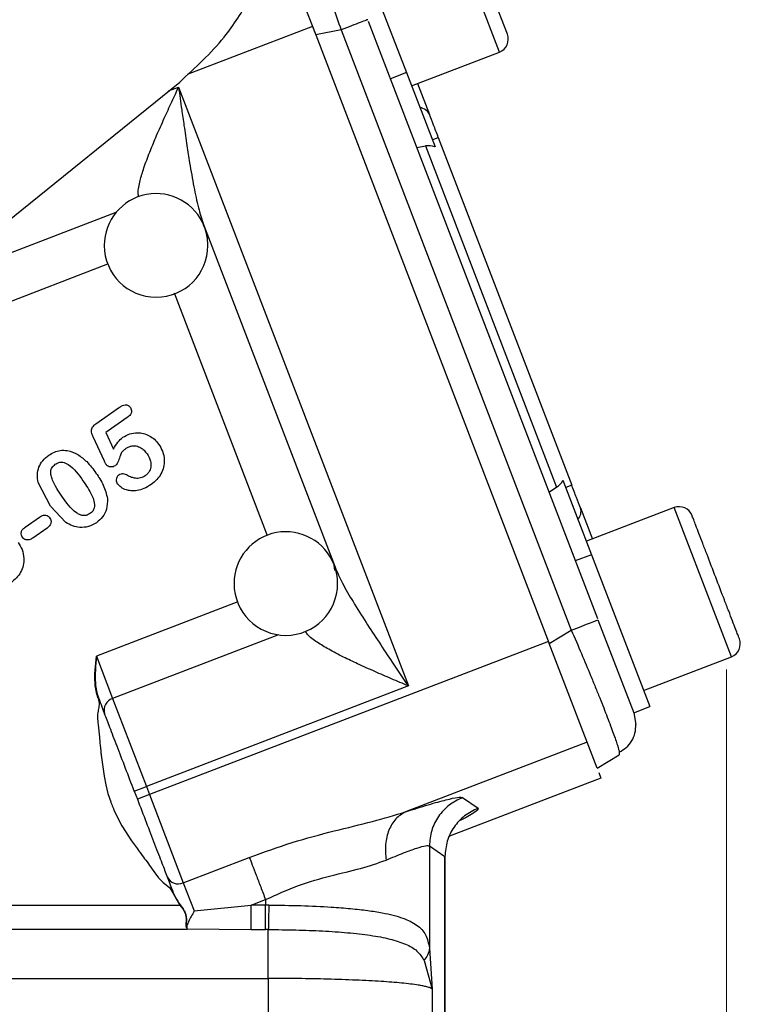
# Model space of a CAD drawing. Header units: inches. Extents: x 0.6 to 16.3, y 0.2 to 11.5.
# Tile 6 of 16: x 6.2 to 7.3, y 5.2 to 6.7. Entities that reach past the tile are written whole.
import ezdxf

# ---------------------------------------------------------------- set-up
doc = ezdxf.new("R2010")
doc.units = ezdxf.units.IN
doc.header["$MEASUREMENT"] = 0
doc.styles.add('SLDTEXTSTYLE0', font='TXT', dxfattribs={"width": 0.75})
doc.dimstyles.new('SLDDIMSTYLE1', dxfattribs={"dimtxt": 0.137795, "dimasz": 0.14, "dimexe": 0, "dimexo": 0.0625, "dimgap": 0.034449, "dimtad": 0, "dimdec": 1, "dimlfac": 1.5, "dimrnd": 1e-09, "dimzin": 12, "dimdsep": 46, "dimtxsty": 'SLDTEXTSTYLE0', "dimblk1": 'CLOSED', "dimblk2": 'CLOSED', "dimsah": 1, "dimcen": 0.09, "dimadec": 0, "dimazin": 3, "dimtfac": 1, "dimtdec": 1, "dimtofl": 0, "dimtmove": 0, "dimatfit": 3, "dimldrblk": 'CLOSED', "dimfxl": 0, "dimfrac": 2, "dimtolj": 1, "dimtzin": 12, "dimarcsym": 0})

# ---------------------------------------------------------------- blocks, each defined once
blk = doc.blocks.new('_Closed')
at = {"color": 0, "linetype": 'ByBlock', "lineweight": -2}
for p, q in [((-1, 0.166667), (0, 0)), ((-1, 0.166667), (-1, -0.166667)), ((0, 0), (-1, -0.166667)), ((0, 0), (-1, 0))]:
    blk.add_line(p, q, dxfattribs=at)
blk = doc.blocks.new('_D_6')
at = {"color": 7, "linetype": 'Continuous', "lineweight": 0}
for p, q in [((7.2623, 5.6686), (7.2623, 2.8211)), ((5.0434, 4.6793), (5.0434, 2.8211)), ((6.3428, 3.0589), (6.3008, 3.0589)), ((6.3008, 3.0589), (6.3008, 2.8402)), ((6.5464, 3.0589), (6.5884, 3.0589)), ((6.5884, 3.0589), (6.5884, 2.8402)), ((5.0434, 2.8604), (6.1799, 2.8604)), ((7.2623, 2.8604), (6.7093, 2.8604)), ((6.3008, 2.8402), (6.3428, 2.8402)), ((6.5884, 2.8402), (6.5464, 2.8402))]:
    blk.add_line(p, q, dxfattribs=at)
at = {"color": 7, "linetype": 'Continuous', "lineweight": 18, "xscale": 0.14, "yscale": 0.14, "rotation": 180.0000000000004}
blk.add_blockref('_Closed', (5.0434, 2.8604, 0.1483), dxfattribs=at)
at = {"color": 7, "linetype": 'Continuous', "lineweight": 18, "xscale": 0.14, "yscale": 0.14}
blk.add_blockref('_Closed', (7.2623, 2.8604, 0.1483), dxfattribs=at)
at = {"color": 7, "linetype": 'Continuous', "lineweight": 18, "char_height": 0.1378, "attachment_point": 1, "style": 'SLDTEXTSTYLE0'}
for s, insert in [('85', (6.3428, 3.0178)), ('3.3', (6.3173, 2.8116))]:
    blk.add_mtext(s, dxfattribs=dict(at, insert=insert))

msp = doc.modelspace()

# ---------------------------------------------------------------- linework, layer by layer
at = {"color": 8, "linetype": 'Continuous', "lineweight": 25}
for p, q in [((6.9115, 6.6216), (6.8231, 6.8519)), ((6.6229, 6.6612), (6.4291, 6.5868)), ((6.4007, 6.5616), (6.4161, 6.5674)), ((6.0335, 6.2646), (6.3199, 6.3745)), ((6.0752, 6.2057), (6.307, 6.2947)), ((6.5533, 5.875), (6.4096, 6.2494)), ((7.2699, 5.6881), (7.1815, 5.9183)), ((6.5075, 5.7727), (6.2891, 5.6889)), ((6.5704, 5.7219), (6.3142, 5.6236)), ((6.8274, 5.3797), (6.8264, 5.3782))]:
    msp.add_line(p, q, dxfattribs=at)
at = {"color": 7, "linetype": 'Continuous', "lineweight": 25}
for p, q in [((6.9238, 6.6492), (6.8507, 6.8396)), ((6.5645, 6.8133), (6.6278, 6.6482)), ((6.6779, 6.8247), (6.768, 6.5901)), ((6.6229, 6.6612), (6.6265, 6.6517)), ((6.7089, 6.6696), (7.063, 5.7471)), ((6.667, 6.6558), (6.6278, 6.6482)), ((6.6278, 6.6482), (6.9885, 5.7087)), ((6.667, 6.6558), (7.0226, 5.7293)), ((6.7759, 6.5696), (6.9115, 6.6216)), ((6.768, 6.5901), (6.7431, 6.5805)), ((6.768, 6.5901), (6.8121, 6.4752)), ((5.4148, 5.7644), (6.4178, 6.5754)), ((6.4161, 6.5674), (6.7709, 5.643)), ((6.7852, 6.5731), (6.8036, 6.5251)), ((6.7839, 6.4743), (6.7974, 6.4767)), ((6.7974, 6.4767), (6.9997, 5.9497)), ((6.8078, 6.4863), (6.8172, 6.4899)), ((6.8172, 6.4899), (7.0232, 5.9531)), ((6.4546, 6.3555), (6.6577, 5.8262)), ((6.2883, 6.0477), (6.325, 6.0734)), ((6.3368, 6.0573), (6.3038, 6.0342)), ((6.3015, 5.9902), (6.284, 6.0277)), ((6.3038, 6.0342), (6.3157, 6.0088)), ((7.0096, 5.9606), (7.0537, 5.8457)), ((6.2181, 5.9205), (6.1993, 5.9572)), ((6.988, 5.9424), (6.9997, 5.9497)), ((7.0232, 5.9531), (7.0139, 5.9495)), ((6.2418, 5.8955), (6.2181, 5.9205)), ((7.0367, 5.9179), (7.0552, 5.8698)), ((7.1815, 5.9183), (7.0458, 5.8663)), ((6.1792, 5.8882), (6.2012, 5.9036)), ((6.2129, 5.8868), (6.1909, 5.8714)), ((7.0537, 5.8457), (7.0288, 5.8362)), ((7.0537, 5.8457), (7.1438, 5.6111)), ((6.6576, 5.8213), (6.6564, 5.8298)), ((7.0638, 5.7451), (7.1189, 5.6015)), ((6.9885, 5.7087), (7.0226, 5.7293)), ((6.9873, 5.7117), (6.3712, 5.4752)), ((7.0624, 5.5163), (6.9885, 5.7087)), ((6.2881, 5.6784), (6.2891, 5.6889)), ((6.2891, 5.6889), (6.2882, 5.6784)), ((6.2891, 5.6889), (6.3142, 5.6236)), ((7.1342, 5.636), (7.2699, 5.6881)), ((6.2872, 5.6675), (6.2876, 5.673)), ((6.2878, 5.6729), (6.2875, 5.6675)), ((6.2876, 5.673), (6.2881, 5.6784)), ((6.2882, 5.6784), (6.2878, 5.6729)), ((6.2868, 5.6568), (6.2869, 5.6621)), ((6.2868, 5.6566), (6.2868, 5.6568)), ((6.2869, 5.6621), (6.2872, 5.6675)), ((6.2875, 5.6675), (6.2873, 5.6621)), ((6.2873, 5.6621), (6.2873, 5.6568)), ((6.2873, 5.6568), (6.2873, 5.6566)), ((6.2869, 5.6518), (6.2868, 5.6542)), ((6.287, 5.6491), (6.2869, 5.6518)), ((6.2871, 5.6465), (6.287, 5.6491)), ((6.2874, 5.6437), (6.2871, 5.6465)), ((6.2873, 5.6542), (6.2874, 5.6518)), ((6.2874, 5.6518), (6.2875, 5.6491)), ((6.2877, 5.641), (6.2874, 5.6437)), ((6.2875, 5.6491), (6.2877, 5.6465)), ((6.2877, 5.6465), (6.288, 5.6438)), ((6.2881, 5.6383), (6.2877, 5.641)), ((6.288, 5.6438), (6.2883, 5.6411)), ((6.2883, 5.6411), (6.2887, 5.6384)), ((6.7709, 5.643), (6.3664, 5.4877)), ((6.2886, 5.6356), (6.2881, 5.6383)), ((6.2891, 5.633), (6.2886, 5.6356)), ((6.2887, 5.6384), (6.2892, 5.6357)), ((6.2898, 5.6304), (6.2891, 5.633)), ((6.2892, 5.6357), (6.2898, 5.6331)), ((6.2898, 5.6331), (6.2904, 5.6306)), ((6.2906, 5.6278), (6.2898, 5.6304)), ((6.2904, 5.6306), (6.2912, 5.628)), ((6.2916, 5.6247), (6.2906, 5.6278)), ((6.2912, 5.628), (6.2923, 5.625)), ((6.292, 5.6235), (6.2932, 5.6167)), ((6.3142, 5.6236), (6.3664, 5.4877)), ((7.1189, 5.6015), (7.1438, 5.6111)), ((7.1189, 5.6016), (7.1223, 5.5837)), ((6.2919, 5.5831), (6.2939, 5.5638)), ((7.047, 5.5563), (6.7666, 5.4487)), ((6.2965, 5.536), (6.3009, 5.5038)), ((7.0624, 5.5163), (7.0965, 5.5368)), ((7.0965, 5.541), (7.0965, 5.5368)), ((6.3009, 5.5038), (6.3036, 5.4903)), ((7.065, 5.5093), (7.0683, 5.5008)), ((6.3036, 5.4903), (6.307, 5.4771)), ((6.3477, 5.4805), (6.3664, 5.4877)), ((6.3664, 5.4877), (6.3712, 5.4752)), ((7.0683, 5.5008), (6.8347, 5.4111)), ((6.307, 5.4771), (6.3112, 5.4642)), ((6.3477, 5.4805), (6.3525, 5.468)), ((6.3712, 5.4752), (6.3525, 5.468)), ((6.3712, 5.4752), (6.4234, 5.3392)), ((6.8546, 5.4708), (6.8786, 5.4543)), ((6.3162, 5.4515), (6.3286, 5.4272)), ((6.3286, 5.4272), (6.3435, 5.4039)), ((6.8034, 5.3962), (6.8034, 5.2384)), ((6.8034, 5.3962), (6.8274, 5.3797)), ((6.4234, 5.3392), (6.5253, 5.3784)), ((6.8274, 4.662), (6.8274, 5.3797)), ((6.8277, 5.3782), (6.8277, 5.3799)), ((6.8277, 4.6618), (6.8277, 5.3782)), ((6.3754, 5.3604), (6.3852, 5.3467)), ((6.3852, 5.3467), (6.3919, 5.3401)), ((6.3919, 5.3401), (6.4023, 5.3311)), ((6.4234, 5.3392), (6.4401, 5.2956)), ((6.4023, 5.3311), (6.4073, 5.3234)), ((6.4073, 5.3234), (6.4181, 5.3047)), ((6.4079, 5.3237), (6.4082, 5.3229)), ((6.4082, 5.3229), (6.4089, 5.3213)), ((6.4089, 5.3213), (6.4096, 5.3197)), ((6.4096, 5.3197), (6.4103, 5.3182)), ((6.4103, 5.3182), (6.4111, 5.3166)), ((6.4111, 5.3166), (6.412, 5.3151)), ((6.412, 5.3151), (6.4127, 5.3138)), ((6.4127, 5.3138), (6.4128, 5.3136)), ((6.4128, 5.3136), (6.4137, 5.3121)), ((6.4137, 5.3121), (6.4147, 5.3106)), ((6.4147, 5.3106), (6.4156, 5.3092)), ((6.4156, 5.3092), (6.4167, 5.3077)), ((6.4167, 5.3077), (6.4186, 5.305)), ((6.5284, 5.3047), (6.5504, 5.3131)), ((6.5504, 5.3131), (6.5504, 5.3047)), ((5.7484, 5.3047), (6.4181, 5.3047)), ((6.4181, 5.3047), (6.4226, 5.2987)), ((6.4186, 5.305), (6.423, 5.2989)), ((6.4226, 5.2987), (6.4244, 5.2958)), ((6.423, 5.2989), (6.4248, 5.296)), ((6.4401, 5.2956), (6.5284, 5.3047)), ((6.5504, 5.3047), (6.5284, 5.3047)), ((6.5554, 5.3047), (6.5504, 5.3047)), ((6.427, 5.2897), (6.4275, 5.2866)), ((6.4274, 5.2898), (6.428, 5.2865)), ((6.4276, 5.2804), (6.4274, 5.2774)), ((6.4275, 5.2866), (6.4276, 5.2856)), ((6.4277, 5.2834), (6.4276, 5.2804)), ((6.428, 5.2865), (6.428, 5.2856)), ((6.4281, 5.2802), (6.428, 5.2772)), ((6.4281, 5.2834), (6.4281, 5.2802)), ((6.4292, 5.267), (5.7484, 5.267)), ((6.4273, 5.2746), (6.4275, 5.2721)), ((6.4275, 5.2721), (6.4281, 5.2699)), ((6.4279, 5.2743), (6.4281, 5.2718)), ((6.4281, 5.2718), (6.4287, 5.2695)), ((6.4281, 5.2699), (6.4287, 5.2683)), ((6.4287, 5.2695), (6.4288, 5.2692)), ((6.4288, 5.2692), (6.4291, 5.2685)), ((6.4292, 5.2683), (6.5284, 5.267)), ((6.4292, 5.268), (6.4292, 5.2674)), ((6.4292, 5.2674), (6.4292, 5.267)), ((6.5284, 5.267), (6.5504, 5.267)), ((6.5546, 5.267), (6.5504, 5.267)), ((6.8034, 5.2384), (6.8076, 5.175)), ((6.7951, 5.2194), (6.8076, 5.175)), ((5.7484, 5.1916), (6.5546, 5.1916)), ((6.5546, 5.1916), (6.5546, 4.6451)), ((6.8076, 5.175), (6.8076, 4.6521))]:
    msp.add_line(p, q, dxfattribs=at)
at = {"color": 7, "linetype": 'Continuous', "lineweight": 25, "flags": 128}
msp.add_lwpolyline([(6.2939, 5.5638), (6.2946, 5.5561), (6.2952, 5.5499)], dxfattribs=at)
at = {"color": 7, "linetype": 'Continuous', "lineweight": 25}
for centre, radius, start, end in [((6.9039, 6.6416), 0.0213, 291, 21), ((6.787, 6.5175), 0.0183, 24.5917, 84.2084), ((6.3813, 6.3232), 0.08, 21.3073, 180), ((6.3813, 6.3232), 0.08, 0, 21.3073), ((6.3813, 6.3232), 0.08, 180, 0), ((7.0193, 5.9124), 0.0183, 317.7916, 17.4083), ((7.1892, 5.8984), 0.0213, 21, 111), ((6.5817, 5.8011), 0.08, 21.0177, 180), ((6.5817, 5.8011), 0.08, 0, 21.0177), ((6.5817, 5.8011), 0.08, 180, 0), ((7.2623, 5.708), 0.0213, 291, 21), ((6.3198, 5.6056), 0.0189, 107.4037, 196.8829), ((6.4155, 5.3564), 0.0189, 205.1171, 294.5963)]:
    msp.add_arc(centre, radius, start, end, dxfattribs=at)
for centre, start_param, end_param in [((6.8037, 6.4469), 5.584963, 6.108652), ((6.9844, 5.976), 3.316126, 3.839815)]:
    msp.add_ellipse(centre, major_axis=(-0.011, 0.0285), ratio=0.916331, start_param=start_param, end_param=end_param, dxfattribs=at)
for points, knots in [([(6.4178, 6.5754), (6.4419, 6.5975), (6.4837, 6.636), (6.5283, 6.705), (6.5575, 6.7714), (6.576, 6.8421), (6.5783, 6.8898), (6.5795, 6.914)], [0, 0, 0, 0, 0.251927, 0.438574, 0.630634, 0.812808, 1, 1, 1, 1]), ([(6.4161, 6.5674), (6.4177, 6.5559), (6.4204, 6.5361), (6.4247, 6.506), (6.4287, 6.4787), (6.4337, 6.447), (6.4393, 6.4148), (6.4459, 6.3823), (6.4518, 6.364), (6.4546, 6.3555)], [0, 0, 0, 0, 0.158501, 0.270352, 0.412994, 0.534884, 0.709814, 0.865945, 1, 1, 1, 1]), ([(6.325, 6.0734), (6.3265, 6.0743), (6.3292, 6.0761), (6.3331, 6.0771), (6.336, 6.0769), (6.3381, 6.0761), (6.3401, 6.0747), (6.3411, 6.0734), (6.3416, 6.0727)], [0, 0, 0, 0, 0.282934, 0.50493, 0.623902, 0.74031, 0.863108, 1, 1, 1, 1]), ([(6.3416, 6.0727), (6.3422, 6.0717), (6.3433, 6.0699), (6.3435, 6.0668), (6.3429, 6.0642), (6.3411, 6.0607), (6.3386, 6.0587), (6.3368, 6.0573)], [0, 0, 0, 0, 0.183279, 0.351291, 0.487715, 0.626452, 1, 1, 1, 1]), ([(6.284, 6.0277), (6.2833, 6.0293), (6.282, 6.0323), (6.2812, 6.0366), (6.2817, 6.0402), (6.2838, 6.0442), (6.2865, 6.0463), (6.2883, 6.0477)], [0, 0, 0, 0, 0.234503, 0.424999, 0.564143, 0.705534, 1, 1, 1, 1]), ([(6.3157, 6.0088), (6.3177, 6.0125), (6.3215, 6.0194), (6.3274, 6.0245), (6.3302, 6.0269)], [0, 0, 0, 0, 0.5365978, 1, 1, 1, 1]), ([(6.3302, 6.0269), (6.3336, 6.0289), (6.3404, 6.0329), (6.3516, 6.0344), (6.3619, 6.0332), (6.371, 6.0296), (6.3791, 6.0241), (6.3832, 6.019), (6.3853, 6.0164)], [0, 0, 0, 0, 0.189633, 0.377225, 0.531677, 0.686431, 0.841432, 1, 1, 1, 1]), ([(6.2155, 5.9991), (6.2183, 6.0009), (6.2239, 6.0043), (6.2337, 6.007), (6.2465, 6.0071), (6.2552, 6.0029), (6.2604, 6.0004)], [0, 0, 0, 0, 0.210064, 0.40673, 0.636388, 1, 1, 1, 1]), ([(6.3352, 6.01), (6.3337, 6.0089), (6.3311, 6.007), (6.3275, 6.0031), (6.3263, 5.9994), (6.325, 5.9957), (6.3235, 5.9912), (6.3218, 5.986), (6.319, 5.9836), (6.3184, 5.983)], [0, 0, 0, 0, 0.171852, 0.295519, 0.479505, 0.522121, 0.660092, 0.924058, 1, 1, 1, 1]), ([(6.3352, 6.01), (6.3366, 6.0108), (6.3394, 6.0126), (6.3447, 6.014), (6.3511, 6.0139), (6.3576, 6.0112), (6.3631, 6.0068), (6.3659, 6.0033), (6.3673, 6.0014)], [0, 0, 0, 0, 0.133197, 0.26089, 0.437889, 0.641563, 0.810594, 1, 1, 1, 1]), ([(6.3853, 6.0164), (6.3874, 6.0128), (6.392, 6.0052), (6.3944, 5.9927), (6.3932, 5.9807), (6.3892, 5.9704), (6.3826, 5.9611), (6.3766, 5.9564), (6.3736, 5.9539)], [0, 0, 0, 0, 0.175084, 0.372936, 0.522991, 0.680744, 0.834974, 1, 1, 1, 1]), ([(6.1993, 5.9572), (6.1986, 5.9613), (6.1973, 5.9692), (6.1999, 5.981), (6.206, 5.9915), (6.2122, 5.9965), (6.2155, 5.9991)], [0, 0, 0, 0, 0.259674, 0.499599, 0.740044, 1, 1, 1, 1]), ([(6.2604, 6.0004), (6.2652, 5.9969), (6.2761, 5.9888), (6.284, 5.9778), (6.2885, 5.9716)], [0, 0, 0, 0, 0.435517, 1, 1, 1, 1]), ([(6.3041, 5.985), (6.3041, 5.985), (6.304, 5.9852), (6.3037, 5.9857), (6.3028, 5.9874), (6.3021, 5.989), (6.3015, 5.9902)], [0, 0, 0, 0, 0.036937, 0.098988, 0.298586, 1, 1, 1, 1]), ([(6.3673, 6.0014), (6.3695, 5.9977), (6.3728, 5.9919), (6.3737, 5.9825), (6.372, 5.9758), (6.3686, 5.9707), (6.366, 5.9686), (6.3646, 5.9675)], [0, 0, 0, 0, 0.333094, 0.522804, 0.73003, 0.861694, 1, 1, 1, 1]), ([(6.2357, 5.9359), (6.2303, 5.944), (6.2236, 5.954), (6.2189, 5.9675), (6.2184, 5.9732), (6.2193, 5.9775), (6.2212, 5.9815), (6.2238, 5.9837), (6.2256, 5.9852)], [0, 0, 0, 0, 0.517491, 0.644361, 0.763599, 0.821417, 0.878289, 1, 1, 1, 1]), ([(6.2256, 5.9852), (6.2275, 5.9863), (6.2302, 5.9879), (6.2342, 5.9886), (6.2376, 5.9884), (6.2416, 5.9873), (6.2542, 5.9802), (6.2618, 5.9692), (6.2684, 5.9596)], [0, 0, 0, 0, 0.115601, 0.168528, 0.220888, 0.298191, 0.38732, 1, 1, 1, 1]), ([(6.3184, 5.983), (6.3173, 5.9824), (6.3151, 5.9811), (6.311, 5.981), (6.3077, 5.9818), (6.3054, 5.9834), (6.3045, 5.9844), (6.3041, 5.985)], [0, 0, 0, 0, 0.236677, 0.475461, 0.748137, 0.873577, 1, 1, 1, 1]), ([(6.2684, 5.9596), (6.2734, 5.9524), (6.2802, 5.9425), (6.2853, 5.9295), (6.2863, 5.923), (6.2859, 5.9177), (6.2836, 5.9127), (6.2807, 5.9103), (6.2791, 5.9091)], [0, 0, 0, 0, 0.459258, 0.625449, 0.721822, 0.804294, 0.897797, 1, 1, 1, 1]), ([(6.2885, 5.9716), (6.2927, 5.9656), (6.301, 5.9537), (6.3045, 5.9395), (6.3062, 5.9325)], [0, 0, 0, 0, 0.503045, 1, 1, 1, 1]), ([(6.3238, 5.9686), (6.3232, 5.968), (6.3219, 5.967), (6.3203, 5.9645), (6.3197, 5.9614), (6.3198, 5.9581), (6.3208, 5.9562), (6.3212, 5.9553)], [0, 0, 0, 0, 0.169265, 0.329746, 0.584665, 0.799584, 1, 1, 1, 1]), ([(6.3373, 5.9679), (6.3362, 5.9685), (6.3341, 5.9697), (6.3306, 5.9706), (6.327, 5.9704), (6.3249, 5.9692), (6.3238, 5.9686)], [0, 0, 0, 0, 0.269873, 0.503674, 0.74621, 1, 1, 1, 1]), ([(6.3646, 5.9675), (6.3622, 5.9661), (6.3575, 5.9635), (6.3499, 5.9633), (6.343, 5.9649), (6.3392, 5.9669), (6.3373, 5.9679)], [0, 0, 0, 0, 0.275975, 0.555787, 0.769362, 1, 1, 1, 1]), ([(6.3736, 5.9539), (6.37, 5.9517), (6.3633, 5.9474), (6.3524, 5.9442), (6.3431, 5.9441), (6.3346, 5.9457), (6.3272, 5.9492), (6.3231, 5.9534), (6.3212, 5.9553)], [0, 0, 0, 0, 0.220766, 0.410738, 0.579411, 0.700331, 0.85842, 1, 1, 1, 1]), ([(6.2791, 5.9091), (6.2772, 5.908), (6.2744, 5.9063), (6.2702, 5.9059), (6.2666, 5.9062), (6.2625, 5.9077), (6.25, 5.9155), (6.2424, 5.9264), (6.2357, 5.9359)], [0, 0, 0, 0, 0.115506, 0.169493, 0.224144, 0.3052, 0.39852, 1, 1, 1, 1]), ([(6.3062, 5.9325), (6.3061, 5.9268), (6.306, 5.9168), (6.2993, 5.9036), (6.2926, 5.8979), (6.2892, 5.8951)], [0, 0, 0, 0, 0.3898397, 0.6917125, 1, 1, 1, 1]), ([(6.2012, 5.9036), (6.2023, 5.9043), (6.2043, 5.9055), (6.2077, 5.9067), (6.2113, 5.9067), (6.2148, 5.9053), (6.2164, 5.9033), (6.2173, 5.9023)], [0, 0, 0, 0, 0.211914, 0.390583, 0.590124, 0.789394, 1, 1, 1, 1]), ([(6.2173, 5.9023), (6.2179, 5.9013), (6.2191, 5.8993), (6.2193, 5.8962), (6.2188, 5.8936), (6.2171, 5.8901), (6.2147, 5.8882), (6.2129, 5.8868)], [0, 0, 0, 0, 0.196222, 0.379697, 0.503554, 0.628288, 1, 1, 1, 1]), ([(7.2822, 5.7156), (7.2817, 5.7169), (7.2809, 5.7188), (7.2764, 5.7307), (7.2717, 5.743), (7.2658, 5.7583), (7.2573, 5.7804), (7.2456, 5.8108), (7.234, 5.8412), (7.2254, 5.8634), (7.2196, 5.8787), (7.2149, 5.891), (7.2103, 5.9028), (7.2096, 5.9048), (7.2091, 5.9061)], [0, 0, 0, 0, 0.119728, 0.18418, 0.25, 0.31582, 0.380272, 0.5, 0.619728, 0.68418, 0.75, 0.81582, 0.880272, 1, 1, 1, 1]), ([(6.1748, 5.8726), (6.1742, 5.8737), (6.173, 5.8759), (6.1728, 5.8792), (6.1735, 5.8818), (6.1753, 5.8851), (6.1775, 5.8869), (6.1792, 5.8882)], [0, 0, 0, 0, 0.207215, 0.40045, 0.528208, 0.657368, 1, 1, 1, 1]), ([(6.2892, 5.8951), (6.2852, 5.8928), (6.2772, 5.8882), (6.2641, 5.8873), (6.252, 5.8897), (6.2453, 5.8936), (6.2418, 5.8955)], [0, 0, 0, 0, 0.271533, 0.5410541, 0.7646123, 1, 1, 1, 1]), ([(6.1909, 5.8714), (6.1891, 5.8703), (6.1866, 5.8688), (6.1827, 5.8683), (6.1799, 5.8686), (6.177, 5.87), (6.1756, 5.8717), (6.1748, 5.8726)], [0, 0, 0, 0, 0.3424988, 0.4885002, 0.6283714, 0.8091367, 1, 1, 1, 1]), ([(6.1685, 5.8646), (6.1706, 5.861), (6.1752, 5.8534), (6.1776, 5.841), (6.1765, 5.8289), (6.1725, 5.8186), (6.1658, 5.8093), (6.1599, 5.8046), (6.1568, 5.8022)], [0, 0, 0, 0, 0.175084, 0.372936, 0.522991, 0.680744, 0.834974, 1, 1, 1, 1]), ([(6.6577, 5.8262), (6.6614, 5.8181), (6.6692, 5.8005), (6.6861, 5.772), (6.7051, 5.7415), (6.7256, 5.7104), (6.7474, 5.6777), (6.7626, 5.6552), (6.7709, 5.643)], [0, 0, 0, 0, 0.134031, 0.290113, 0.465126, 0.632231, 0.799032, 1, 1, 1, 1]), ([(6.2868, 5.6542), (6.2868, 5.655), (6.2868, 5.6558), (6.2868, 5.6566), (6.2868, 5.6566)], [0, 0, 0, 0, 0.976669, 1, 1, 1, 1]), ([(6.2873, 5.6566), (6.2873, 5.6566), (6.2873, 5.6558), (6.2873, 5.655), (6.2873, 5.6542)], [0, 0, 0, 0, 0.023336, 1, 1, 1, 1]), ([(6.2923, 5.6248), (6.2923, 5.6248), (6.2923, 5.6248), (6.2922, 5.6248), (6.2921, 5.6248), (6.292, 5.6247), (6.2918, 5.6247), (6.2917, 5.6246), (6.2916, 5.6246)], [0, 0, 0, 0, 0.241257, 0.371634, 0.504461, 0.636491, 0.764592, 1, 1, 1, 1]), ([(6.2932, 5.6167), (6.2932, 5.6158), (6.2933, 5.6134), (6.2929, 5.6097), (6.2924, 5.6069), (6.2921, 5.6056)], [0, 0, 0, 0, 0.2485263, 0.6426757, 1, 1, 1, 1]), ([(6.2921, 5.6056), (6.292, 5.6051), (6.2917, 5.603), (6.291, 5.5993), (6.2908, 5.5961), (6.2907, 5.5945)], [0, 0, 0, 0, 0.14419, 0.571614, 1, 1, 1, 1]), ([(6.2907, 5.5945), (6.2911, 5.5909), (6.2915, 5.5871), (6.2919, 5.5833), (6.2919, 5.5831)], [0, 0, 0, 0, 0.9520973, 1, 1, 1, 1]), ([(6.3477, 5.4805), (6.3431, 5.4924), (6.3338, 5.5167), (6.3208, 5.5506), (6.3095, 5.5801), (6.3043, 5.5935), (6.3018, 5.6001)], [0, 0, 0, 0, 0.245536, 0.5, 0.754464, 1, 1, 1, 1]), ([(7.0965, 5.5409), (7.1003, 5.543), (7.1079, 5.5474), (7.1162, 5.5576), (7.1216, 5.5699), (7.1221, 5.5792), (7.1224, 5.5838)], [0, 0, 0, 0, 0.252652, 0.503903, 0.753133, 1, 1, 1, 1]), ([(6.2952, 5.5499), (6.2952, 5.5494), (6.2954, 5.5471), (6.2956, 5.5447), (6.2959, 5.5416), (6.2962, 5.5392), (6.2964, 5.537), (6.2965, 5.536)], [0, 0, 0, 0, 0.106694, 0.484809, 0.53197, 0.770241, 1, 1, 1, 1]), ([(6.3112, 5.4642), (6.3117, 5.4628), (6.3133, 5.4585), (6.315, 5.4543), (6.3162, 5.4515)], [0, 0, 0, 0, 0.344115, 1, 1, 1, 1]), ([(6.3525, 5.468), (6.3571, 5.4561), (6.3664, 5.4318), (6.3794, 5.3979), (6.3908, 5.3684), (6.3959, 5.355), (6.3984, 5.3484)], [0, 0, 0, 0, 0.245536, 0.5, 0.754464, 1, 1, 1, 1]), ([(6.7666, 5.4487), (6.7788, 5.4525), (6.8034, 5.4603), (6.8302, 5.4677), (6.8488, 5.4717), (6.8527, 5.4711), (6.8546, 5.4708)], [0, 0, 0, 0, 0.25081, 0.503018, 0.753643, 1, 1, 1, 1]), ([(6.5253, 5.3784), (6.5474, 5.3863), (6.591, 5.402), (6.6555, 5.4193), (6.7155, 5.4333), (6.7499, 5.4436), (6.7666, 5.4487)], [0, 0, 0, 0, 0.264157, 0.522892, 0.768297, 1, 1, 1, 1]), ([(6.7666, 5.4487), (6.7613, 5.4455), (6.7507, 5.439), (6.7401, 5.4211), (6.7345, 5.3988), (6.7358, 5.3823), (6.7364, 5.3741)], [0, 0, 0, 0, 0.2500778, 0.5, 0.7499222, 1, 1, 1, 1]), ([(6.3435, 5.4039), (6.3475, 5.3983), (6.3529, 5.3907), (6.3584, 5.3832), (6.3599, 5.3813)], [0, 0, 0, 0, 0.738916, 1, 1, 1, 1]), ([(6.7364, 5.3741), (6.7459, 5.378), (6.7645, 5.3858), (6.7848, 5.3931), (6.7989, 5.3971), (6.8019, 5.3965), (6.8034, 5.3962)], [0, 0, 0, 0, 0.2579495, 0.5051687, 0.7536021, 1, 1, 1, 1]), ([(6.3599, 5.3813), (6.3624, 5.378), (6.3676, 5.371), (6.3727, 5.364), (6.3754, 5.3604)], [0, 0, 0, 0, 0.476417, 1, 1, 1, 1]), ([(6.5504, 5.3131), (6.5673, 5.3209), (6.6007, 5.3362), (6.6515, 5.3505), (6.6985, 5.3609), (6.7238, 5.3697), (6.7364, 5.3741)], [0, 0, 0, 0, 0.254624, 0.504478, 0.751953, 1, 1, 1, 1]), ([(6.4079, 5.3237), (6.4079, 5.3237), (6.4079, 5.3237), (6.4078, 5.3236), (6.4077, 5.3236), (6.4076, 5.3236), (6.4075, 5.3235), (6.4074, 5.3235), (6.4073, 5.3234)], [0, 0, 0, 0, 0.2394396, 0.3683514, 0.5000038, 0.6316556, 0.7605657, 1, 1, 1, 1]), ([(6.4181, 5.3047), (6.4182, 5.3047), (6.4183, 5.3048), (6.4184, 5.3049), (6.4185, 5.305), (6.4186, 5.305), (6.4186, 5.305)], [0, 0, 0, 0, 0.2456, 0.50001, 0.754415, 1, 1, 1, 1]), ([(6.4244, 5.2958), (6.4245, 5.2958), (6.425, 5.2948), (6.4255, 5.2938), (6.4259, 5.2929)], [0, 0, 0, 0, 0.092762, 1, 1, 1, 1]), ([(6.4248, 5.296), (6.4249, 5.2959), (6.4254, 5.2949), (6.4259, 5.2939), (6.4263, 5.293)], [0, 0, 0, 0, 0.128544, 1, 1, 1, 1]), ([(6.4259, 5.2929), (6.4262, 5.2921), (6.4266, 5.2911), (6.4269, 5.29), (6.427, 5.2897)], [0, 0, 0, 0, 0.714844, 1, 1, 1, 1]), ([(6.4263, 5.293), (6.4266, 5.2922), (6.427, 5.2911), (6.4273, 5.29), (6.4274, 5.2898)], [0, 0, 0, 0, 0.739835, 1, 1, 1, 1]), ([(6.4401, 5.2956), (6.4386, 5.2928), (6.4356, 5.2872), (6.4316, 5.2797), (6.4285, 5.2732), (6.4287, 5.2705), (6.4288, 5.2692)], [0, 0, 0, 0, 0.25192, 0.5031645, 0.7524956, 1, 1, 1, 1]), ([(6.5554, 5.3047), (6.5553, 5.3001), (6.5552, 5.2909), (6.555, 5.2796), (6.5548, 5.2714), (6.5547, 5.2684), (6.5546, 5.267)], [0, 0, 0, 0, 0.279857, 0.559469, 0.779712, 1, 1, 1, 1]), ([(6.5554, 5.3047), (6.572, 5.3045), (6.6051, 5.3041), (6.6475, 5.3021), (6.6817, 5.2995), (6.7081, 5.2965), (6.7361, 5.2921), (6.7628, 5.2853), (6.7816, 5.2762), (6.792, 5.2671), (6.8, 5.2567), (6.802, 5.2457), (6.8034, 5.2384)], [0, 0, 0, 0, 0.128105, 0.255498, 0.342661, 0.425344, 0.503599, 0.634897, 0.754604, 0.818284, 0.878493, 1, 1, 1, 1]), ([(6.4274, 5.2774), (6.4274, 5.2772), (6.4274, 5.2762), (6.4273, 5.2753), (6.4273, 5.2746)], [0, 0, 0, 0, 0.261776, 1, 1, 1, 1]), ([(6.4276, 5.2856), (6.4276, 5.2856), (6.4277, 5.2849), (6.4277, 5.2842), (6.4277, 5.2834)], [0, 0, 0, 0, 0.001094, 1, 1, 1, 1]), ([(6.428, 5.2772), (6.428, 5.2769), (6.4279, 5.2759), (6.4279, 5.275), (6.4279, 5.2743)], [0, 0, 0, 0, 0.262135, 1, 1, 1, 1]), ([(6.428, 5.2856), (6.428, 5.2856), (6.4281, 5.2848), (6.4281, 5.2841), (6.4281, 5.2834)], [0, 0, 0, 0, 0.0011, 1, 1, 1, 1]), ([(6.4287, 5.2695), (6.4287, 5.2696), (6.4286, 5.2697), (6.4285, 5.2698), (6.4283, 5.2699), (6.4281, 5.2699), (6.4281, 5.2699)], [0, 0, 0, 0, 0.243758, 0.5, 0.756242, 1, 1, 1, 1]), ([(6.4291, 5.2685), (6.4291, 5.2685), (6.4291, 5.2684), (6.4291, 5.2683), (6.4292, 5.2683)], [0, 0, 0, 0, 0.499897, 1, 1, 1, 1]), ([(6.5546, 5.267), (6.5688, 5.2668), (6.5973, 5.2665), (6.6388, 5.265), (6.6777, 5.2623), (6.7128, 5.2584), (6.7431, 5.2527), (6.7673, 5.2449), (6.7854, 5.2348), (6.7919, 5.2245), (6.7951, 5.2194)], [0, 0, 0, 0, 0.1244419, 0.2492278, 0.3744976, 0.5001857, 0.6262342, 0.7524126, 0.8775501, 1, 1, 1, 1]), ([(6.8034, 5.2384), (6.8028, 5.2346), (6.8018, 5.2278), (6.7971, 5.2219), (6.7951, 5.2194)], [0, 0, 0, 0, 0.559513, 1, 1, 1, 1]), ([(6.8076, 5.175), (6.8068, 5.1756), (6.8053, 5.1768), (6.8001, 5.1785), (6.7937, 5.1799), (6.7822, 5.1819), (6.7624, 5.1843), (6.7295, 5.1869), (6.6908, 5.1889), (6.6471, 5.1904), (6.6012, 5.1914), (6.57, 5.1915), (6.5546, 5.1916)], [0, 0, 0, 0, 0.071806, 0.135932, 0.192375, 0.241135, 0.376865, 0.500493, 0.630191, 0.756664, 0.879928, 1, 1, 1, 1])]:
    msp.add_open_spline(points, degree=3, knots=knots, dxfattribs=at)
at = {"color": 8, "linetype": 'Continuous', "lineweight": 25}
for points, knots in [([(6.5964, 6.8443), (6.5977, 6.8417), (6.5999, 6.8376), (6.6044, 6.8276), (6.6098, 6.8145), (6.6179, 6.7939), (6.6294, 6.7635), (6.6416, 6.7294), (6.6544, 6.693), (6.6627, 6.6684), (6.667, 6.6558)], [0, 0, 0, 0, 0.125024, 0.200601, 0.275598, 0.423758, 0.571923, 0.722297, 0.858111, 1, 1, 1, 1]), ([(6.3545, 6.3975), (6.3541, 6.3996), (6.3532, 6.4041), (6.3545, 6.4131), (6.3571, 6.4258), (6.3626, 6.4439), (6.371, 6.4662), (6.3812, 6.4908), (6.3922, 6.5157), (6.4041, 6.5418), (6.4121, 6.5589), (6.4161, 6.5674)], [0, 0, 0, 0, 0.057344, 0.119849, 0.187265, 0.308086, 0.448096, 0.574134, 0.721283, 0.860322, 1, 1, 1, 1]), ([(6.7709, 5.643), (6.7622, 5.6467), (6.7449, 5.6541), (6.7186, 5.6654), (6.6937, 5.6766), (6.6697, 5.688), (6.6484, 5.699), (6.6296, 5.7106), (6.6165, 5.72), (6.6128, 5.7259), (6.6117, 5.7277)], [0, 0, 0, 0, 0.1402564, 0.2798916, 0.4275818, 0.5541949, 0.6947372, 0.8161279, 0.9463135, 1, 1, 1, 1]), ([(7.0226, 5.7293), (7.0279, 5.7171), (7.0382, 5.6932), (7.0505, 5.6639), (7.0597, 5.6413), (7.0687, 5.619), (7.0786, 5.5939), (7.088, 5.5688), (7.0938, 5.5515), (7.0965, 5.5424), (7.0965, 5.541), (7.0965, 5.541)], [0, 0, 0, 0, 0.139643, 0.273304, 0.347684, 0.421493, 0.567307, 0.713124, 0.861116, 0.99478, 1, 1, 1, 1]), ([(6.8786, 5.4543), (6.8785, 5.4526), (6.8782, 5.4496), (6.8591, 5.4397), (6.8507, 5.4353)], [0, 0, 0, 0, 0.559511, 1, 1, 1, 1])]:
    msp.add_open_spline(points, degree=3, knots=knots, dxfattribs=at)
at = {"color": 7, "linetype": 'Continuous', "lineweight": 25}
for points in [[(6.7081, 6.6716), (6.7075, 6.6714), (6.7063, 6.671), (6.6971, 6.6674), (6.6838, 6.6623), (6.6726, 6.658), (6.667, 6.6558)], [(6.8172, 6.4899), (6.8146, 6.4965), (6.8096, 6.5097), (6.8056, 6.52), (6.8036, 6.5251)], [(7.0367, 5.9179), (7.0348, 5.923), (7.0308, 5.9333), (7.0257, 5.9465), (7.0232, 5.9531)], [(7.0226, 5.7293), (7.0283, 5.7314), (7.0395, 5.7357), (7.0528, 5.7408), (7.062, 5.7444), (7.0632, 5.7448), (7.0638, 5.7451)], [(6.2923, 5.6248), (6.2942, 5.62), (6.2979, 5.6103), (6.3005, 5.6035), (6.3018, 5.6001)], [(6.8546, 5.4708), (6.8474, 5.4672), (6.8329, 5.4601), (6.8166, 5.442), (6.8055, 5.4202), (6.8041, 5.4042), (6.8034, 5.3962)], [(6.8786, 5.4543), (6.8714, 5.4507), (6.8569, 5.4436), (6.8406, 5.4255), (6.8295, 5.4037), (6.8281, 5.3877), (6.8274, 5.3797)], [(6.5253, 5.3784), (6.5267, 5.3747), (6.5296, 5.3674), (6.5357, 5.3514), (6.5428, 5.333), (6.5478, 5.3197), (6.5504, 5.3131)], [(6.3984, 5.3484), (6.3997, 5.345), (6.4023, 5.3382), (6.406, 5.3285), (6.4079, 5.3237)], [(6.5284, 5.267), (6.5284, 5.2687), (6.5284, 5.2721), (6.5284, 5.2813), (6.5284, 5.2924), (6.5284, 5.3006), (6.5284, 5.3047)], [(6.5504, 5.267), (6.5504, 5.2687), (6.5504, 5.2721), (6.5504, 5.2813), (6.5504, 5.2924), (6.5504, 5.3006), (6.5504, 5.3047)], [(6.5546, 5.1916), (6.5546, 5.1998), (6.5546, 5.2162), (6.5546, 5.2384), (6.5546, 5.2567), (6.5546, 5.2635), (6.5546, 5.267)]]:
    msp.add_open_spline(points, degree=3, dxfattribs=at)

# ---------------------------------------------------------------- dimensions: what is measured, and where the dimension line sits
at = {"color": 7, "linetype": 'Continuous', "lineweight": 18}
dim = msp.add_linear_dim(base=(5.0434, 2.8604), p1=(7.2623, 5.708), p2=(5.0434, 4.7186), dimstyle='SLDDIMSTYLE1', dxfattribs=at)
dim.commit()
dim.dimension.update_dxf_attribs({"geometry": '_D_6', "text_midpoint": (6.4446, 2.8604), "dimtype": 160})

doc.saveas('drawing.dxf')
